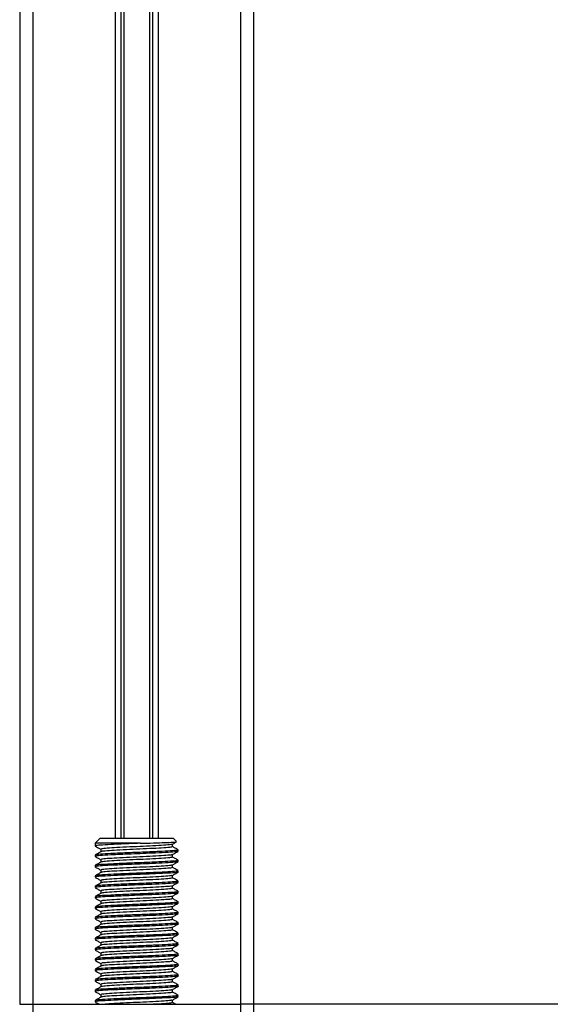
# Model space of a CAD drawing. Header units: millimetres. Extents: x 0 to 420, y 0 to 297.
# Tile 17 of 80: x 89 to 100, y 182 to 202. Entities that reach past the tile are written whole.
import ezdxf

# ---------------------------------------------------------------- set-up
doc = ezdxf.new("R2010")
doc.units = ezdxf.units.MM

msp = doc.modelspace()

# ---------------------------------------------------------------- linework, layer by layer
at = {"color": 7, "linetype": 'Continuous', "lineweight": 25}
for p, q in [((89.2118, 251.5066), (89.2118, 181.8293)), ((89.484, 251.5066), (89.484, 181.8293)), ((93.8388, 251.5066), (93.8388, 181.8293)), ((94.111, 251.5066), (94.111, 181.8293)), ((91.2096, 240.8481), (91.2096, 185.3132)), ((91.3276, 240.8481), (91.3276, 185.3132)), ((91.3901, 240.8481), (91.3901, 185.3132)), ((91.9327, 240.8481), (91.9327, 185.3132)), ((91.9952, 240.8481), (91.9952, 185.3132)), ((92.1132, 240.8481), (92.1132, 185.3132)), ((90.8993, 185.3132), (90.7905, 185.2043)), ((90.7905, 185.2043), (90.7905, 185.1468)), ((91.7369, 185.2043), (90.7905, 185.2043)), ((90.8993, 185.3132), (92.4235, 185.3132)), ((92.4145, 185.1331), (92.4145, 185.1862)), ((92.4942, 185.2425), (92.4235, 185.3132)), ((90.7905, 184.9562), (90.7905, 184.929)), ((90.9083, 185.0786), (90.9083, 185.0258)), ((92.4145, 184.9153), (92.4145, 184.9684)), ((92.5248, 185.0379), (92.5312, 185.036)), ((92.5324, 185.0379), (92.5324, 185.0652)), ((90.7905, 184.7385), (90.7905, 184.7113)), ((90.9083, 184.8609), (90.9083, 184.808)), ((92.4145, 184.6976), (92.4145, 184.7507)), ((92.5248, 184.8201), (92.5312, 184.8182)), ((92.5324, 184.8201), (92.5324, 184.8474)), ((90.7905, 184.5208), (90.7905, 184.4935)), ((90.9083, 184.6432), (90.9083, 184.5903)), ((92.4145, 184.4799), (92.4145, 184.5329)), ((92.5324, 184.6024), (92.5324, 184.6297)), ((90.7905, 184.303), (90.7905, 184.2758)), ((90.9083, 184.4254), (90.9083, 184.3725)), ((92.4145, 184.2621), (92.4145, 184.3152)), ((92.5248, 184.3846), (92.5312, 184.3827)), ((92.5324, 184.3846), (92.5324, 184.412)), ((90.7905, 184.0853), (90.7905, 184.0581)), ((90.9083, 184.2077), (90.9083, 184.1548)), ((92.4145, 184.0444), (92.4145, 184.0974)), ((92.5248, 184.1669), (92.5312, 184.165)), ((92.5324, 184.1669), (92.5324, 184.1942)), ((90.9083, 183.9899), (90.9083, 183.9371)), ((92.4145, 183.8266), (92.4145, 183.8797)), ((92.5248, 183.9491), (92.5312, 183.9472)), ((92.5324, 183.9491), (92.5324, 183.9765)), ((90.7905, 183.8675), (90.7905, 183.8403)), ((90.9083, 183.7722), (90.9083, 183.7193)), ((92.5248, 183.7314), (92.5312, 183.7295)), ((92.5324, 183.7314), (92.5324, 183.7587)), ((90.7905, 183.6498), (90.7905, 183.6226)), ((90.9083, 183.5545), (90.9083, 183.5016)), ((92.4145, 183.6089), (92.4145, 183.662)), ((92.5324, 183.5137), (92.5324, 183.541)), ((90.7905, 183.4321), (90.7905, 183.4048)), ((90.9083, 183.3367), (90.9083, 183.2838)), ((92.4145, 183.3911), (92.4145, 183.4442)), ((92.5324, 183.2959), (92.5324, 183.3232)), ((90.7905, 183.2143), (90.7905, 183.1871)), ((90.9083, 183.119), (90.9083, 183.0661)), ((92.4145, 183.1734), (92.4145, 183.2265)), ((92.5248, 183.0782), (92.5312, 183.0763)), ((92.5324, 183.0782), (92.5324, 183.1055)), ((90.7905, 182.9966), (90.7905, 182.9694)), ((90.9083, 182.9012), (90.9083, 182.8484)), ((92.4145, 182.9557), (92.4145, 183.0087)), ((92.5324, 182.8604), (92.5324, 182.8878)), ((90.7905, 182.7788), (90.7905, 182.7516)), ((90.9083, 182.6835), (90.9083, 182.6306)), ((92.4145, 182.7379), (92.4145, 182.791)), ((92.5324, 182.6427), (92.5324, 182.67)), ((90.7905, 182.5611), (90.7905, 182.5339)), ((90.9083, 182.4657), (90.9083, 182.4129)), ((92.4145, 182.5202), (92.4145, 182.5733)), ((92.5324, 182.425), (92.5324, 182.4523)), ((90.7905, 182.3434), (90.7905, 182.3161)), ((90.9083, 182.248), (90.9083, 182.1951)), ((92.4145, 182.3024), (92.4145, 182.3555)), ((92.5324, 182.2072), (92.5324, 182.2345)), ((90.7905, 182.1256), (90.7905, 182.0984)), ((90.9083, 182.0303), (90.9083, 181.9774)), ((92.4145, 182.0847), (92.4145, 182.1378)), ((92.5324, 181.9895), (92.5324, 182.0168)), ((89.2118, 181.8293), (89.484, 181.8293)), ((89.484, 181.8293), (93.8388, 181.8293)), ((89.484, 181.8293), (89.484, 181.6116)), ((90.7905, 181.9079), (90.7905, 181.8807)), ((92.4145, 181.867), (92.4145, 181.92)), ((92.5248, 181.9895), (92.5312, 181.9876)), ((94.111, 181.8293), (93.8388, 181.8293)), ((93.8388, 181.8293), (93.8388, 181.6116)), ((185.889, 181.8293), (94.111, 181.8293)), ((94.111, 181.8293), (94.111, 181.5898))]:
    msp.add_line(p, q, dxfattribs=at)
for points, knots in [([(90.7938, 185.1436), (90.8135, 185.1322), (90.8517, 185.1101), (90.8899, 185.088), (90.9083, 185.0773)], [0, 0, 0, 0, 0.5163558, 1, 1, 1, 1]), ([(91.7369, 185.2043), (91.6559, 185.2013), (91.4622, 185.194), (91.1738, 185.1809), (90.9356, 185.1681), (90.8008, 185.1571), (90.8046, 185.1496), (90.806, 185.1468)], [0, 0, 0, 0, 0.1684965, 0.4023825, 0.6300711, 0.8575321, 1, 1, 1, 1]), ([(92.3975, 185.1841), (92.3972, 185.1823), (92.396, 185.176), (92.2823, 185.1668), (92.0758, 185.1527), (91.8023, 185.1392), (91.5109, 185.1272), (91.2399, 185.1128), (91.0337, 185.1001), (90.9171, 185.089), (90.9204, 185.0815), (90.9217, 185.0787)], [0, 0, 0, 0, 0.04929084, 0.1712997, 0.29812922, 0.42384695, 0.54632913, 0.67375466, 0.7978, 0.92172117, 1, 1, 1, 1]), ([(92.4017, 185.1332), (92.4022, 185.1301), (92.4035, 185.1226), (92.2838, 185.1123), (92.0753, 185.0982), (91.8023, 185.0847), (91.511, 185.0727), (91.2395, 185.0584), (91.0351, 185.0456), (90.9234, 185.0356), (90.9242, 185.0291), (90.9244, 185.0273)], [0, 0, 0, 0, 0.0812126, 0.2026951, 0.3289775, 0.4541529, 0.5761068, 0.7029826, 0.8264929, 0.9498795, 1, 1, 1, 1]), ([(91.7369, 185.2043), (91.8319, 185.2067), (92.0218, 185.2113), (92.2625, 185.2193), (92.4282, 185.2267), (92.5067, 185.2322), (92.4925, 185.2359), (92.4886, 185.2369)], [0, 0, 0, 0, 0.22848125, 0.45696251, 0.68544372, 0.91407716, 1, 1, 1, 1]), ([(92.4108, 185.184), (92.4305, 185.1954), (92.4585, 185.2116), (92.4865, 185.2279), (92.4949, 185.2327)], [0, 0, 0, 0, 0.70317228, 1, 1, 1, 1]), ([(92.5302, 185.0676), (92.5105, 185.0791), (92.472, 185.1014), (92.4334, 185.1237), (92.4145, 185.1346)], [0, 0, 0, 0, 0.5112595, 1, 1, 1, 1]), ([(90.9109, 185.0273), (90.8912, 185.0158), (90.8518, 184.993), (90.8123, 184.9702), (90.7926, 184.9588)], [0, 0, 0, 0, 0.4998987, 1, 1, 1, 1]), ([(90.7938, 184.9258), (90.8135, 184.9144), (90.8517, 184.8923), (90.8899, 184.8702), (90.9083, 184.8595)], [0, 0, 0, 0, 0.51635581, 1, 1, 1, 1]), ([(92.5176, 185.0652), (92.5182, 185.0621), (92.5198, 185.0546), (92.3813, 185.0443), (92.1401, 185.0302), (91.8244, 185.0167), (91.4873, 185.0047), (91.1739, 184.9903), (90.9355, 184.9776), (90.8008, 184.9666), (90.8046, 184.9591), (90.806, 184.9562)], [0, 0, 0, 0, 0.0795242, 0.1977381, 0.3206174, 0.4424209, 0.5610929, 0.684549, 0.8047339, 0.9247987, 1, 1, 1, 1]), ([(92.5238, 185.0347), (92.5072, 185.0308), (92.4724, 185.0226), (92.2739, 185.0104), (92.0132, 184.9971), (91.7405, 184.9867), (91.4619, 184.9762), (91.1739, 184.9631), (90.9356, 184.9504), (90.8008, 184.9393), (90.8046, 184.9319), (90.806, 184.929)], [0, 0, 0, 0, 0.1121001, 0.2355413, 0.3625587, 0.4570412, 0.5485278, 0.6755183, 0.7991439, 0.9226458, 1, 1, 1, 1]), ([(92.3975, 184.9664), (92.3972, 184.9645), (92.396, 184.9582), (92.2823, 184.949), (92.0758, 184.9349), (91.8023, 184.9214), (91.5109, 184.9094), (91.2399, 184.8951), (91.0337, 184.8824), (90.9171, 184.8713), (90.9204, 184.8638), (90.9217, 184.8609)], [0, 0, 0, 0, 0.0492908, 0.1712997, 0.2981292, 0.4238469, 0.5463291, 0.6737547, 0.7978, 0.9217212, 1, 1, 1, 1]), ([(92.4017, 184.9154), (92.4022, 184.9124), (92.4035, 184.9049), (92.2838, 184.8946), (92.0753, 184.8805), (91.8023, 184.867), (91.511, 184.855), (91.2395, 184.8406), (91.0351, 184.8279), (90.9234, 184.8178), (90.9242, 184.8114), (90.9244, 184.8095)], [0, 0, 0, 0, 0.0812126, 0.2026951, 0.3289775, 0.4541529, 0.5761068, 0.7029826, 0.8264929, 0.9498795, 1, 1, 1, 1]), ([(92.4108, 184.9663), (92.4305, 184.9777), (92.4699, 185.0005), (92.5093, 185.0233), (92.529, 185.0347)], [0, 0, 0, 0, 0.4999098, 1, 1, 1, 1]), ([(92.5302, 184.8499), (92.5105, 184.8613), (92.472, 184.8836), (92.4334, 184.906), (92.4145, 184.9169)], [0, 0, 0, 0, 0.5112595, 1, 1, 1, 1]), ([(90.9109, 184.8095), (90.8912, 184.7981), (90.8518, 184.7753), (90.8123, 184.7524), (90.7926, 184.741)], [0, 0, 0, 0, 0.4998987, 1, 1, 1, 1]), ([(90.7938, 184.7081), (90.8135, 184.6967), (90.8517, 184.6746), (90.8899, 184.6525), (90.9083, 184.6418)], [0, 0, 0, 0, 0.5163558, 1, 1, 1, 1]), ([(92.5176, 184.8474), (92.5182, 184.8444), (92.5198, 184.8368), (92.3813, 184.8265), (92.1401, 184.8125), (91.8244, 184.799), (91.4873, 184.7869), (91.1739, 184.7726), (90.9355, 184.7599), (90.8008, 184.7488), (90.8046, 184.7414), (90.806, 184.7385)], [0, 0, 0, 0, 0.0795242, 0.1977381, 0.3206174, 0.4424209, 0.5610929, 0.684549, 0.8047339, 0.9247987, 1, 1, 1, 1]), ([(92.5238, 184.817), (92.5072, 184.8131), (92.4724, 184.8048), (92.2739, 184.7927), (92.0132, 184.7794), (91.7405, 184.7689), (91.4619, 184.7585), (91.1739, 184.7454), (90.9356, 184.7327), (90.8008, 184.7216), (90.8046, 184.7142), (90.806, 184.7113)], [0, 0, 0, 0, 0.1121001, 0.2355413, 0.3625587, 0.4570412, 0.5485278, 0.6755183, 0.7991439, 0.9226458, 1, 1, 1, 1]), ([(92.3975, 184.7486), (92.3972, 184.7468), (92.396, 184.7405), (92.2823, 184.7313), (92.0758, 184.7172), (91.8023, 184.7037), (91.5109, 184.6917), (91.2399, 184.6773), (91.0337, 184.6646), (90.9171, 184.6535), (90.9204, 184.6461), (90.9217, 184.6432)], [0, 0, 0, 0, 0.0492908, 0.1712997, 0.2981292, 0.4238469, 0.5463291, 0.6737547, 0.7978, 0.9217212, 1, 1, 1, 1]), ([(92.4017, 184.6977), (92.4022, 184.6947), (92.4035, 184.6871), (92.2838, 184.6768), (92.0753, 184.6628), (91.8023, 184.6493), (91.511, 184.6372), (91.2395, 184.6229), (91.0351, 184.6102), (90.9234, 184.6001), (90.9242, 184.5937), (90.9244, 184.5918)], [0, 0, 0, 0, 0.0812126, 0.2026951, 0.3289775, 0.4541529, 0.5761068, 0.7029826, 0.8264929, 0.9498795, 1, 1, 1, 1]), ([(92.4108, 184.7485), (92.4305, 184.7599), (92.4699, 184.7828), (92.5093, 184.8056), (92.529, 184.817)], [0, 0, 0, 0, 0.4999098, 1, 1, 1, 1]), ([(92.5302, 184.6322), (92.5105, 184.6436), (92.472, 184.6659), (92.4334, 184.6882), (92.4145, 184.6992)], [0, 0, 0, 0, 0.5112595, 1, 1, 1, 1]), ([(90.9109, 184.5918), (90.8912, 184.5804), (90.8518, 184.5575), (90.8123, 184.5347), (90.7926, 184.5233)], [0, 0, 0, 0, 0.4998987, 1, 1, 1, 1]), ([(90.7938, 184.4904), (90.8135, 184.479), (90.8517, 184.4569), (90.8899, 184.4347), (90.9083, 184.4241)], [0, 0, 0, 0, 0.5163558, 1, 1, 1, 1]), ([(92.5176, 184.6297), (92.5182, 184.6267), (92.5198, 184.6191), (92.3813, 184.6088), (92.1401, 184.5947), (91.8244, 184.5812), (91.4873, 184.5692), (91.1739, 184.5548), (90.9355, 184.5421), (90.8008, 184.5311), (90.8046, 184.5236), (90.806, 184.5208)], [0, 0, 0, 0, 0.0795242, 0.1977381, 0.3206174, 0.4424209, 0.5610929, 0.684549, 0.8047339, 0.9247987, 1, 1, 1, 1]), ([(92.5248, 184.6024), (92.5272, 184.6017), (92.5473, 184.5966), (92.4642, 184.5876), (92.278, 184.5749), (92.0124, 184.5617), (91.7406, 184.5512), (91.4618, 184.5408), (91.1739, 184.5276), (90.9356, 184.5149), (90.8008, 184.5039), (90.8046, 184.4964), (90.806, 184.4935)], [0, 0, 0, 0, 0.0167834, 0.13700153, 0.25698079, 0.38043598, 0.47226866, 0.56118953, 0.6846185, 0.80477694, 0.92481522, 1, 1, 1, 1]), ([(92.3975, 184.5309), (92.3972, 184.5291), (92.396, 184.5228), (92.2823, 184.5135), (92.0758, 184.4994), (91.8023, 184.486), (91.5109, 184.4739), (91.2399, 184.4596), (91.0337, 184.4469), (90.9171, 184.4358), (90.9204, 184.4283), (90.9217, 184.4254)], [0, 0, 0, 0, 0.0492908, 0.1712997, 0.2981292, 0.4238469, 0.5463291, 0.6737547, 0.7978, 0.9217212, 1, 1, 1, 1]), ([(92.4108, 184.5308), (92.4305, 184.5422), (92.4699, 184.565), (92.5093, 184.5878), (92.529, 184.5992)], [0, 0, 0, 0, 0.4999098, 1, 1, 1, 1]), ([(90.9109, 184.374), (90.8912, 184.3626), (90.8518, 184.3398), (90.8123, 184.317), (90.7926, 184.3055)], [0, 0, 0, 0, 0.4998987, 1, 1, 1, 1]), ([(92.5176, 184.412), (92.5182, 184.4089), (92.5198, 184.4014), (92.3813, 184.391), (92.1401, 184.377), (91.8244, 184.3635), (91.4873, 184.3515), (91.1739, 184.3371), (90.9355, 184.3244), (90.8008, 184.3133), (90.8046, 184.3059), (90.806, 184.303)], [0, 0, 0, 0, 0.0795242, 0.1977381, 0.3206174, 0.4424209, 0.5610929, 0.684549, 0.8047339, 0.9247987, 1, 1, 1, 1]), ([(92.5238, 184.3815), (92.5072, 184.3776), (92.4724, 184.3694), (92.2739, 184.3572), (92.0132, 184.3439), (91.7405, 184.3335), (91.4619, 184.323), (91.1739, 184.3099), (90.9356, 184.2972), (90.8008, 184.2861), (90.8046, 184.2787), (90.806, 184.2758)], [0, 0, 0, 0, 0.1121001, 0.2355413, 0.3625587, 0.4570412, 0.5485278, 0.6755183, 0.7991439, 0.9226458, 1, 1, 1, 1]), ([(92.3975, 184.3131), (92.3972, 184.3113), (92.396, 184.305), (92.2823, 184.2958), (92.0758, 184.2817), (91.8023, 184.2682), (91.5109, 184.2562), (91.2399, 184.2418), (91.0337, 184.2291), (90.9171, 184.2181), (90.9204, 184.2106), (90.9217, 184.2077)], [0, 0, 0, 0, 0.0492908, 0.1712997, 0.2981292, 0.4238469, 0.5463291, 0.6737547, 0.7978, 0.9217212, 1, 1, 1, 1]), ([(92.4017, 184.4799), (92.4022, 184.4769), (92.4035, 184.4694), (92.2838, 184.4591), (92.0753, 184.445), (91.8023, 184.4315), (91.511, 184.4195), (91.2395, 184.4051), (91.0351, 184.3924), (90.9234, 184.3823), (90.9242, 184.3759), (90.9244, 184.3741)], [0, 0, 0, 0, 0.0812126, 0.2026951, 0.3289775, 0.4541529, 0.5761068, 0.7029826, 0.8264929, 0.9498795, 1, 1, 1, 1]), ([(92.4108, 184.313), (92.4305, 184.3244), (92.4699, 184.3473), (92.5093, 184.3701), (92.529, 184.3815)], [0, 0, 0, 0, 0.4999098, 1, 1, 1, 1]), ([(92.5302, 184.4144), (92.5105, 184.4258), (92.472, 184.4482), (92.4334, 184.4705), (92.4145, 184.4814)], [0, 0, 0, 0, 0.5112595, 1, 1, 1, 1]), ([(90.9109, 184.1563), (90.8912, 184.1449), (90.8518, 184.122), (90.8123, 184.0992), (90.7926, 184.0878)], [0, 0, 0, 0, 0.4998987, 1, 1, 1, 1]), ([(90.7938, 184.2726), (90.8135, 184.2612), (90.8517, 184.2391), (90.8899, 184.217), (90.9083, 184.2063)], [0, 0, 0, 0, 0.5163558, 1, 1, 1, 1]), ([(92.5176, 184.1942), (92.5182, 184.1912), (92.5198, 184.1836), (92.3813, 184.1733), (92.1401, 184.1592), (91.8244, 184.1457), (91.4873, 184.1337), (91.1739, 184.1193), (90.9355, 184.1066), (90.8008, 184.0956), (90.8046, 184.0882), (90.806, 184.0853)], [0, 0, 0, 0, 0.07952416, 0.19773806, 0.32061745, 0.44242089, 0.56109289, 0.68454905, 0.80473395, 0.92479867, 1, 1, 1, 1]), ([(92.5238, 184.1638), (92.5072, 184.1599), (92.4724, 184.1516), (92.2739, 184.1395), (92.0132, 184.1262), (91.7405, 184.1157), (91.4619, 184.1053), (91.1739, 184.0921), (90.9356, 184.0794), (90.8008, 184.0684), (90.8046, 184.0609), (90.806, 184.0581)], [0, 0, 0, 0, 0.1121001, 0.2355413, 0.3625587, 0.4570412, 0.5485278, 0.6755183, 0.7991439, 0.9226458, 1, 1, 1, 1]), ([(92.3975, 184.0954), (92.3972, 184.0936), (92.396, 184.0873), (92.2823, 184.0781), (92.0758, 184.064), (91.8023, 184.0505), (91.5109, 184.0385), (91.2399, 184.0241), (91.0337, 184.0114), (90.9171, 184.0003), (90.9204, 183.9928), (90.9217, 183.9899)], [0, 0, 0, 0, 0.0492908, 0.1712997, 0.2981292, 0.4238469, 0.5463291, 0.6737547, 0.7978, 0.9217212, 1, 1, 1, 1]), ([(92.4017, 184.2622), (92.4022, 184.2592), (92.4035, 184.2517), (92.2838, 184.2413), (92.0753, 184.2273), (91.8023, 184.2138), (91.511, 184.2018), (91.2395, 184.1874), (91.0351, 184.1747), (90.9234, 184.1646), (90.9242, 184.1582), (90.9244, 184.1563)], [0, 0, 0, 0, 0.0812126, 0.2026951, 0.3289775, 0.4541529, 0.5761068, 0.7029826, 0.8264929, 0.9498795, 1, 1, 1, 1]), ([(92.4108, 184.0953), (92.4305, 184.1067), (92.4699, 184.1295), (92.5093, 184.1523), (92.529, 184.1638)], [0, 0, 0, 0, 0.4999098, 1, 1, 1, 1]), ([(92.5302, 184.1967), (92.5105, 184.2081), (92.472, 184.2304), (92.4334, 184.2528), (92.4145, 184.2637)], [0, 0, 0, 0, 0.5112595, 1, 1, 1, 1]), ([(90.9109, 183.9386), (90.8912, 183.9271), (90.8518, 183.9043), (90.8123, 183.8815), (90.7926, 183.8701)], [0, 0, 0, 0, 0.4998987, 1, 1, 1, 1]), ([(90.7938, 184.0549), (90.8135, 184.0435), (90.8517, 184.0214), (90.8899, 183.9993), (90.9083, 183.9886)], [0, 0, 0, 0, 0.51635581, 1, 1, 1, 1]), ([(92.5176, 183.9765), (92.5182, 183.9734), (92.5198, 183.9659), (92.3813, 183.9556), (92.1401, 183.9415), (91.8244, 183.928), (91.4873, 183.916), (91.1739, 183.9016), (90.9355, 183.8889), (90.8008, 183.8779), (90.8046, 183.8704), (90.806, 183.8675)], [0, 0, 0, 0, 0.0795242, 0.1977381, 0.3206174, 0.4424209, 0.5610929, 0.684549, 0.8047339, 0.9247987, 1, 1, 1, 1]), ([(92.5238, 183.946), (92.5072, 183.9421), (92.4724, 183.9339), (92.2739, 183.9217), (92.0132, 183.9084), (91.7405, 183.898), (91.4619, 183.8875), (91.1739, 183.8744), (90.9356, 183.8617), (90.8008, 183.8506), (90.8046, 183.8432), (90.806, 183.8403)], [0, 0, 0, 0, 0.1121001, 0.2355413, 0.3625587, 0.4570412, 0.5485278, 0.6755183, 0.7991439, 0.9226458, 1, 1, 1, 1]), ([(92.3975, 183.8776), (92.3972, 183.8758), (92.396, 183.8695), (92.2823, 183.8603), (92.0758, 183.8462), (91.8023, 183.8327), (91.5109, 183.8207), (91.2399, 183.8063), (91.0337, 183.7936), (90.9171, 183.7826), (90.9204, 183.7751), (90.9217, 183.7722)], [0, 0, 0, 0, 0.0492908, 0.1712997, 0.2981292, 0.4238469, 0.5463291, 0.6737547, 0.7978, 0.9217212, 1, 1, 1, 1]), ([(92.4017, 184.0445), (92.4022, 184.0414), (92.4035, 184.0339), (92.2838, 184.0236), (92.0753, 184.0095), (91.8023, 183.996), (91.511, 183.984), (91.2395, 183.9697), (91.0351, 183.9569), (90.9234, 183.9469), (90.9242, 183.9404), (90.9244, 183.9386)], [0, 0, 0, 0, 0.0812126, 0.2026951, 0.3289775, 0.4541529, 0.5761068, 0.7029826, 0.8264929, 0.9498795, 1, 1, 1, 1]), ([(92.4108, 183.8775), (92.4305, 183.889), (92.4699, 183.9118), (92.5093, 183.9346), (92.529, 183.946)], [0, 0, 0, 0, 0.4999098, 1, 1, 1, 1]), ([(92.5302, 183.9789), (92.5105, 183.9903), (92.472, 184.0127), (92.4334, 184.035), (92.4145, 184.0459)], [0, 0, 0, 0, 0.51125952, 1, 1, 1, 1]), ([(90.9109, 183.7208), (90.8912, 183.7094), (90.8518, 183.6866), (90.8123, 183.6637), (90.7926, 183.6523)], [0, 0, 0, 0, 0.4998987, 1, 1, 1, 1]), ([(90.7938, 183.8371), (90.8135, 183.8257), (90.8517, 183.8036), (90.8899, 183.7815), (90.9083, 183.7708)], [0, 0, 0, 0, 0.5163558, 1, 1, 1, 1]), ([(92.5176, 183.7587), (92.5182, 183.7557), (92.5198, 183.7481), (92.3813, 183.7378), (92.1401, 183.7237), (91.8244, 183.7102), (91.4873, 183.6982), (91.1739, 183.6839), (90.9355, 183.6712), (90.8008, 183.6601), (90.8046, 183.6527), (90.806, 183.6498)], [0, 0, 0, 0, 0.0795242, 0.1977381, 0.3206174, 0.4424209, 0.5610929, 0.684549, 0.8047339, 0.9247987, 1, 1, 1, 1]), ([(92.5238, 183.7283), (92.5072, 183.7244), (92.4724, 183.7161), (92.2739, 183.704), (92.0132, 183.6907), (91.7405, 183.6802), (91.4619, 183.6698), (91.1739, 183.6567), (90.9356, 183.6439), (90.8008, 183.6329), (90.8046, 183.6255), (90.806, 183.6226)], [0, 0, 0, 0, 0.1121001, 0.2355413, 0.3625587, 0.4570412, 0.5485278, 0.6755183, 0.7991439, 0.9226458, 1, 1, 1, 1]), ([(92.4017, 183.8267), (92.4022, 183.8237), (92.4035, 183.8162), (92.2838, 183.8059), (92.0753, 183.7918), (91.8023, 183.7783), (91.511, 183.7663), (91.2395, 183.7519), (91.0351, 183.7392), (90.9234, 183.7291), (90.9242, 183.7227), (90.9244, 183.7208)], [0, 0, 0, 0, 0.0812126, 0.2026951, 0.3289775, 0.4541529, 0.5761068, 0.7029826, 0.8264929, 0.9498795, 1, 1, 1, 1]), ([(92.4108, 183.6598), (92.4305, 183.6712), (92.4699, 183.694), (92.5093, 183.7169), (92.529, 183.7283)], [0, 0, 0, 0, 0.4999098, 1, 1, 1, 1]), ([(92.5302, 183.7612), (92.5105, 183.7726), (92.472, 183.7949), (92.4334, 183.8173), (92.4145, 183.8282)], [0, 0, 0, 0, 0.5112595, 1, 1, 1, 1]), ([(90.9109, 183.5031), (90.8912, 183.4917), (90.8518, 183.4688), (90.8123, 183.446), (90.7926, 183.4346)], [0, 0, 0, 0, 0.4998987, 1, 1, 1, 1]), ([(90.7938, 183.6194), (90.8135, 183.608), (90.8517, 183.5859), (90.8899, 183.5638), (90.9083, 183.5531)], [0, 0, 0, 0, 0.5163558, 1, 1, 1, 1]), ([(92.5176, 183.541), (92.5182, 183.538), (92.5198, 183.5304), (92.3813, 183.5201), (92.1401, 183.506), (91.8244, 183.4925), (91.4873, 183.4805), (91.1739, 183.4661), (90.9355, 183.4534), (90.8008, 183.4424), (90.8046, 183.4349), (90.806, 183.4321)], [0, 0, 0, 0, 0.0795242, 0.1977381, 0.3206174, 0.4424209, 0.5610929, 0.684549, 0.8047339, 0.9247987, 1, 1, 1, 1]), ([(92.5248, 183.5137), (92.5272, 183.513), (92.5473, 183.5078), (92.4642, 183.4989), (92.278, 183.4862), (92.0124, 183.4729), (91.7406, 183.4625), (91.4618, 183.4521), (91.1739, 183.4389), (90.9356, 183.4262), (90.8008, 183.4152), (90.8046, 183.4077), (90.806, 183.4048)], [0, 0, 0, 0, 0.0167834, 0.1370015, 0.2569808, 0.380436, 0.4722687, 0.5611895, 0.6846185, 0.8047769, 0.9248152, 1, 1, 1, 1]), ([(92.3975, 183.6599), (92.3972, 183.6581), (92.396, 183.6518), (92.2823, 183.6426), (92.0758, 183.6285), (91.8023, 183.615), (91.5109, 183.603), (91.2399, 183.5886), (91.0337, 183.5759), (90.9171, 183.5648), (90.9204, 183.5574), (90.9217, 183.5545)], [0, 0, 0, 0, 0.0492908, 0.1712997, 0.2981292, 0.4238469, 0.5463291, 0.6737547, 0.7978, 0.9217212, 1, 1, 1, 1]), ([(92.4017, 183.609), (92.4022, 183.606), (92.4035, 183.5984), (92.2838, 183.5881), (92.0753, 183.574), (91.8023, 183.5606), (91.511, 183.5485), (91.2395, 183.5342), (91.0351, 183.5215), (90.9234, 183.5114), (90.9242, 183.505), (90.9244, 183.5031)], [0, 0, 0, 0, 0.0812126, 0.2026951, 0.3289775, 0.4541529, 0.5761068, 0.7029826, 0.8264929, 0.9498795, 1, 1, 1, 1]), ([(92.4108, 183.4421), (92.4305, 183.4535), (92.4699, 183.4763), (92.5093, 183.4991), (92.529, 183.5105)], [0, 0, 0, 0, 0.4999098, 1, 1, 1, 1]), ([(92.5302, 183.5434), (92.5105, 183.5549), (92.472, 183.5772), (92.4334, 183.5995), (92.4145, 183.6105)], [0, 0, 0, 0, 0.5112595, 1, 1, 1, 1]), ([(90.9109, 183.2853), (90.8912, 183.2739), (90.8518, 183.2511), (90.8123, 183.2282), (90.7926, 183.2168)], [0, 0, 0, 0, 0.4998987, 1, 1, 1, 1]), ([(90.7938, 183.4017), (90.8135, 183.3902), (90.8517, 183.3682), (90.8899, 183.346), (90.9083, 183.3353)], [0, 0, 0, 0, 0.5163558, 1, 1, 1, 1]), ([(92.5176, 183.3232), (92.5182, 183.3202), (92.5198, 183.3127), (92.3813, 183.3023), (92.1401, 183.2883), (91.8244, 183.2748), (91.4873, 183.2628), (91.1739, 183.2484), (90.9355, 183.2357), (90.8008, 183.2246), (90.8046, 183.2172), (90.806, 183.2143)], [0, 0, 0, 0, 0.0795242, 0.1977381, 0.3206174, 0.4424209, 0.5610929, 0.684549, 0.8047339, 0.9247987, 1, 1, 1, 1]), ([(92.5248, 183.2959), (92.5272, 183.2953), (92.5473, 183.2901), (92.4642, 183.2811), (92.278, 183.2685), (92.0124, 183.2552), (91.7406, 183.2447), (91.4618, 183.2343), (91.1739, 183.2212), (90.9356, 183.2085), (90.8008, 183.1974), (90.8046, 183.19), (90.806, 183.1871)], [0, 0, 0, 0, 0.0167834, 0.1370015, 0.2569808, 0.380436, 0.4722687, 0.5611895, 0.6846185, 0.8047769, 0.9248152, 1, 1, 1, 1]), ([(92.3975, 183.4422), (92.3972, 183.4403), (92.396, 183.434), (92.2823, 183.4248), (92.0758, 183.4107), (91.8023, 183.3972), (91.5109, 183.3852), (91.2399, 183.3709), (91.0337, 183.3582), (90.9171, 183.3471), (90.9204, 183.3396), (90.9217, 183.3367)], [0, 0, 0, 0, 0.0492908, 0.1712997, 0.2981292, 0.4238469, 0.5463291, 0.6737547, 0.7978, 0.9217212, 1, 1, 1, 1]), ([(92.4017, 183.3912), (92.4022, 183.3882), (92.4035, 183.3807), (92.2838, 183.3704), (92.0753, 183.3563), (91.8023, 183.3428), (91.511, 183.3308), (91.2395, 183.3164), (91.0351, 183.3037), (90.9234, 183.2936), (90.9242, 183.2872), (90.9244, 183.2854)], [0, 0, 0, 0, 0.0812126, 0.2026951, 0.3289775, 0.4541529, 0.5761068, 0.7029826, 0.8264929, 0.9498795, 1, 1, 1, 1]), ([(92.4108, 183.2243), (92.4305, 183.2357), (92.4699, 183.2586), (92.5093, 183.2814), (92.529, 183.2928)], [0, 0, 0, 0, 0.4999098, 1, 1, 1, 1]), ([(92.5302, 183.3257), (92.5105, 183.3371), (92.472, 183.3594), (92.4334, 183.3818), (92.4145, 183.3927)], [0, 0, 0, 0, 0.5112595, 1, 1, 1, 1]), ([(90.9109, 183.0676), (90.8912, 183.0562), (90.8518, 183.0333), (90.8123, 183.0105), (90.7926, 182.9991)], [0, 0, 0, 0, 0.49989867, 1, 1, 1, 1]), ([(90.7938, 183.1839), (90.8135, 183.1725), (90.8517, 183.1504), (90.8899, 183.1283), (90.9083, 183.1176)], [0, 0, 0, 0, 0.5163558, 1, 1, 1, 1]), ([(92.5176, 183.1055), (92.5182, 183.1025), (92.5198, 183.0949), (92.3813, 183.0846), (92.1401, 183.0705), (91.8244, 183.057), (91.4873, 183.045), (91.1739, 183.0306), (90.9355, 183.0179), (90.8008, 183.0069), (90.8046, 182.9994), (90.806, 182.9966)], [0, 0, 0, 0, 0.0795242, 0.1977381, 0.3206174, 0.4424209, 0.5610929, 0.684549, 0.8047339, 0.9247987, 1, 1, 1, 1]), ([(92.5238, 183.0751), (92.5072, 183.0712), (92.4724, 183.0629), (92.2739, 183.0507), (92.0132, 183.0375), (91.7405, 183.027), (91.4619, 183.0166), (91.1739, 183.0034), (90.9356, 182.9907), (90.8008, 182.9797), (90.8046, 182.9722), (90.806, 182.9694)], [0, 0, 0, 0, 0.1121001, 0.2355413, 0.3625587, 0.4570412, 0.5485278, 0.6755183, 0.7991439, 0.9226458, 1, 1, 1, 1]), ([(92.3975, 183.2244), (92.3972, 183.2226), (92.396, 183.2163), (92.2823, 183.2071), (92.0758, 183.193), (91.8023, 183.1795), (91.5109, 183.1675), (91.2399, 183.1531), (91.0337, 183.1404), (90.9171, 183.1293), (90.9204, 183.1219), (90.9217, 183.119)], [0, 0, 0, 0, 0.0492908, 0.1712997, 0.2981292, 0.4238469, 0.5463291, 0.6737547, 0.7978, 0.9217212, 1, 1, 1, 1]), ([(92.4017, 183.1735), (92.4022, 183.1705), (92.4035, 183.1629), (92.2838, 183.1526), (92.0753, 183.1386), (91.8023, 183.1251), (91.511, 183.1131), (91.2395, 183.0987), (91.0351, 183.086), (90.9234, 183.0759), (90.9242, 183.0695), (90.9244, 183.0676)], [0, 0, 0, 0, 0.0812126, 0.2026951, 0.3289775, 0.4541529, 0.5761068, 0.7029826, 0.8264929, 0.9498795, 1, 1, 1, 1]), ([(92.4108, 183.0066), (92.4305, 183.018), (92.4699, 183.0408), (92.5093, 183.0636), (92.529, 183.075)], [0, 0, 0, 0, 0.4999098, 1, 1, 1, 1]), ([(92.5302, 183.108), (92.5105, 183.1194), (92.472, 183.1417), (92.4334, 183.164), (92.4145, 183.175)], [0, 0, 0, 0, 0.5112595, 1, 1, 1, 1]), ([(90.9109, 182.8499), (90.8912, 182.8384), (90.8518, 182.8156), (90.8123, 182.7928), (90.7926, 182.7814)], [0, 0, 0, 0, 0.49989867, 1, 1, 1, 1]), ([(90.7938, 182.9662), (90.8135, 182.9548), (90.8517, 182.9327), (90.8899, 182.9106), (90.9083, 182.8999)], [0, 0, 0, 0, 0.5163558, 1, 1, 1, 1]), ([(92.5176, 182.8878), (92.5182, 182.8847), (92.5198, 182.8772), (92.3813, 182.8668), (92.1401, 182.8528), (91.8244, 182.8393), (91.4873, 182.8273), (91.1739, 182.8129), (90.9355, 182.8002), (90.8008, 182.7892), (90.8046, 182.7817), (90.806, 182.7788)], [0, 0, 0, 0, 0.0795242, 0.1977381, 0.3206174, 0.4424209, 0.5610929, 0.684549, 0.8047339, 0.9247987, 1, 1, 1, 1]), ([(92.5248, 182.8604), (92.5272, 182.8598), (92.5473, 182.8546), (92.4642, 182.8456), (92.278, 182.833), (92.0124, 182.8197), (91.7406, 182.8093), (91.4618, 182.7988), (91.1739, 182.7857), (90.9356, 182.773), (90.8008, 182.7619), (90.8046, 182.7545), (90.806, 182.7516)], [0, 0, 0, 0, 0.0167834, 0.1370015, 0.2569808, 0.380436, 0.4722687, 0.5611895, 0.6846185, 0.8047769, 0.9248152, 1, 1, 1, 1]), ([(92.3975, 183.0067), (92.3972, 183.0049), (92.396, 182.9986), (92.2823, 182.9893), (92.0758, 182.9753), (91.8023, 182.9618), (91.5109, 182.9497), (91.2399, 182.9354), (91.0337, 182.9227), (90.9171, 182.9116), (90.9204, 182.9041), (90.9217, 182.9012)], [0, 0, 0, 0, 0.0492908, 0.1712997, 0.2981292, 0.4238469, 0.5463291, 0.6737547, 0.7978, 0.9217212, 1, 1, 1, 1]), ([(92.4017, 182.9558), (92.4022, 182.9527), (92.4035, 182.9452), (92.2838, 182.9349), (92.0753, 182.9208), (91.8023, 182.9073), (91.511, 182.8953), (91.2395, 182.8809), (91.0351, 182.8682), (90.9234, 182.8582), (90.9242, 182.8517), (90.9244, 182.8499)], [0, 0, 0, 0, 0.0812126, 0.2026951, 0.3289775, 0.4541529, 0.5761068, 0.7029826, 0.8264929, 0.9498795, 1, 1, 1, 1]), ([(92.4108, 182.7888), (92.4305, 182.8003), (92.4699, 182.8231), (92.5093, 182.8459), (92.529, 182.8573)], [0, 0, 0, 0, 0.4999098, 1, 1, 1, 1]), ([(92.5302, 182.8902), (92.5105, 182.9016), (92.472, 182.924), (92.4334, 182.9463), (92.4145, 182.9572)], [0, 0, 0, 0, 0.5112595, 1, 1, 1, 1]), ([(90.7938, 182.7484), (90.8135, 182.737), (90.8517, 182.7149), (90.8899, 182.6928), (90.9083, 182.6821)], [0, 0, 0, 0, 0.5163558, 1, 1, 1, 1]), ([(92.5176, 182.67), (92.5182, 182.667), (92.5198, 182.6594), (92.3813, 182.6491), (92.1401, 182.635), (91.8244, 182.6215), (91.4873, 182.6095), (91.1739, 182.5952), (90.9355, 182.5825), (90.8008, 182.5714), (90.8046, 182.564), (90.806, 182.5611)], [0, 0, 0, 0, 0.0795242, 0.1977381, 0.3206174, 0.4424209, 0.5610929, 0.684549, 0.8047339, 0.9247987, 1, 1, 1, 1]), ([(92.5248, 182.6427), (92.5272, 182.6421), (92.5473, 182.6369), (92.4642, 182.6279), (92.278, 182.6152), (92.0124, 182.602), (91.7406, 182.5915), (91.4618, 182.5811), (91.1739, 182.568), (90.9356, 182.5552), (90.8008, 182.5442), (90.8046, 182.5367), (90.806, 182.5339)], [0, 0, 0, 0, 0.0167834, 0.1370015, 0.2569808, 0.380436, 0.4722687, 0.5611895, 0.6846185, 0.8047769, 0.9248152, 1, 1, 1, 1]), ([(92.3975, 182.7889), (92.3972, 182.7871), (92.396, 182.7808), (92.2823, 182.7716), (92.0758, 182.7575), (91.8023, 182.744), (91.5109, 182.732), (91.2399, 182.7176), (91.0337, 182.7049), (90.9171, 182.6939), (90.9204, 182.6864), (90.9217, 182.6835)], [0, 0, 0, 0, 0.0492908, 0.1712997, 0.2981292, 0.4238469, 0.5463291, 0.6737547, 0.7978, 0.9217212, 1, 1, 1, 1]), ([(92.4017, 182.738), (92.4022, 182.735), (92.4035, 182.7275), (92.2838, 182.7171), (92.0753, 182.7031), (91.8023, 182.6896), (91.511, 182.6776), (91.2395, 182.6632), (91.0351, 182.6505), (90.9234, 182.6404), (90.9242, 182.634), (90.9244, 182.6321)], [0, 0, 0, 0, 0.0812126, 0.2026951, 0.3289775, 0.4541529, 0.5761068, 0.7029826, 0.8264929, 0.9498795, 1, 1, 1, 1]), ([(92.4108, 182.5711), (92.4305, 182.5825), (92.4699, 182.6053), (92.5093, 182.6282), (92.529, 182.6396)], [0, 0, 0, 0, 0.4999098, 1, 1, 1, 1]), ([(92.5302, 182.6725), (92.5105, 182.6839), (92.472, 182.7062), (92.4334, 182.7286), (92.4145, 182.7395)], [0, 0, 0, 0, 0.5112595, 1, 1, 1, 1]), ([(90.9109, 182.6321), (90.8912, 182.6207), (90.8518, 182.5979), (90.8123, 182.575), (90.7926, 182.5636)], [0, 0, 0, 0, 0.4998987, 1, 1, 1, 1]), ([(90.7938, 182.5307), (90.8135, 182.5193), (90.8517, 182.4972), (90.8899, 182.4751), (90.9083, 182.4644)], [0, 0, 0, 0, 0.5163558, 1, 1, 1, 1]), ([(92.5176, 182.4523), (92.5182, 182.4492), (92.5198, 182.4417), (92.3813, 182.4314), (92.1401, 182.4173), (91.8244, 182.4038), (91.4873, 182.3918), (91.1739, 182.3774), (90.9355, 182.3647), (90.8008, 182.3537), (90.8046, 182.3462), (90.806, 182.3434)], [0, 0, 0, 0, 0.0795242, 0.1977381, 0.3206174, 0.4424209, 0.5610929, 0.684549, 0.8047339, 0.9247987, 1, 1, 1, 1]), ([(92.3975, 182.5712), (92.3972, 182.5694), (92.396, 182.5631), (92.2823, 182.5539), (92.0758, 182.5398), (91.8023, 182.5263), (91.5109, 182.5143), (91.2399, 182.4999), (91.0337, 182.4872), (90.9171, 182.4761), (90.9204, 182.4687), (90.9217, 182.4658)], [0, 0, 0, 0, 0.0492908, 0.1712997, 0.2981292, 0.4238469, 0.5463291, 0.6737547, 0.7978, 0.9217212, 1, 1, 1, 1]), ([(92.4017, 182.5203), (92.4022, 182.5173), (92.4035, 182.5097), (92.2838, 182.4994), (92.0753, 182.4853), (91.8023, 182.4718), (91.511, 182.4598), (91.2395, 182.4455), (91.0351, 182.4328), (90.9234, 182.4227), (90.9242, 182.4162), (90.9244, 182.4144)], [0, 0, 0, 0, 0.0812126, 0.2026951, 0.3289775, 0.4541529, 0.5761068, 0.7029826, 0.8264929, 0.9498795, 1, 1, 1, 1]), ([(92.5302, 182.4547), (92.5105, 182.4662), (92.472, 182.4885), (92.4334, 182.5108), (92.4145, 182.5217)], [0, 0, 0, 0, 0.5112595, 1, 1, 1, 1]), ([(90.9109, 182.4144), (90.8912, 182.403), (90.8518, 182.3801), (90.8123, 182.3573), (90.7926, 182.3459)], [0, 0, 0, 0, 0.4998987, 1, 1, 1, 1]), ([(90.7938, 182.313), (90.8135, 182.3015), (90.8517, 182.2794), (90.8899, 182.2573), (90.9083, 182.2466)], [0, 0, 0, 0, 0.5163558, 1, 1, 1, 1]), ([(92.5248, 182.425), (92.5272, 182.4243), (92.5473, 182.4191), (92.4642, 182.4102), (92.278, 182.3975), (92.0124, 182.3842), (91.7406, 182.3738), (91.4618, 182.3634), (91.1739, 182.3502), (90.9356, 182.3375), (90.8008, 182.3265), (90.8046, 182.319), (90.806, 182.3161)], [0, 0, 0, 0, 0.0167834, 0.1370015, 0.2569808, 0.380436, 0.4722687, 0.5611895, 0.6846185, 0.8047769, 0.9248152, 1, 1, 1, 1]), ([(92.5176, 182.2345), (92.5182, 182.2315), (92.5198, 182.224), (92.3813, 182.2136), (92.1401, 182.1996), (91.8244, 182.1861), (91.4873, 182.174), (91.1739, 182.1597), (90.9355, 182.147), (90.8008, 182.1359), (90.8046, 182.1285), (90.806, 182.1256)], [0, 0, 0, 0, 0.0795242, 0.1977381, 0.3206174, 0.4424209, 0.5610929, 0.684549, 0.8047339, 0.9247987, 1, 1, 1, 1]), ([(92.3975, 182.3535), (92.3972, 182.3516), (92.396, 182.3453), (92.2823, 182.3361), (92.0758, 182.322), (91.8023, 182.3085), (91.5109, 182.2965), (91.2399, 182.2822), (91.0337, 182.2695), (90.9171, 182.2584), (90.9204, 182.2509), (90.9217, 182.248)], [0, 0, 0, 0, 0.0492908, 0.1712997, 0.2981292, 0.4238469, 0.5463291, 0.6737547, 0.7978, 0.9217212, 1, 1, 1, 1]), ([(92.4017, 182.3025), (92.4022, 182.2995), (92.4035, 182.292), (92.2838, 182.2817), (92.0753, 182.2676), (91.8023, 182.2541), (91.511, 182.2421), (91.2395, 182.2277), (91.0351, 182.215), (90.9234, 182.2049), (90.9242, 182.1985), (90.9244, 182.1966)], [0, 0, 0, 0, 0.0812126, 0.2026951, 0.3289775, 0.4541529, 0.5761068, 0.7029826, 0.8264929, 0.9498795, 1, 1, 1, 1]), ([(92.4108, 182.3534), (92.4305, 182.3648), (92.4699, 182.3876), (92.5093, 182.4104), (92.529, 182.4218)], [0, 0, 0, 0, 0.4999098, 1, 1, 1, 1]), ([(92.5302, 182.237), (92.5105, 182.2484), (92.472, 182.2707), (92.4334, 182.2931), (92.4145, 182.304)], [0, 0, 0, 0, 0.5112595, 1, 1, 1, 1]), ([(90.9109, 182.1966), (90.8912, 182.1852), (90.8518, 182.1624), (90.8123, 182.1395), (90.7926, 182.1281)], [0, 0, 0, 0, 0.4998987, 1, 1, 1, 1]), ([(90.7938, 182.0952), (90.8135, 182.0838), (90.8517, 182.0617), (90.8899, 182.0396), (90.9083, 182.0289)], [0, 0, 0, 0, 0.5163558, 1, 1, 1, 1]), ([(92.5248, 182.2072), (92.5272, 182.2066), (92.5473, 182.2014), (92.4642, 182.1924), (92.278, 182.1798), (92.0124, 182.1665), (91.7406, 182.156), (91.4618, 182.1456), (91.1739, 182.1325), (90.9356, 182.1198), (90.8008, 182.1087), (90.8046, 182.1013), (90.806, 182.0984)], [0, 0, 0, 0, 0.0167834, 0.1370015, 0.2569808, 0.380436, 0.4722687, 0.5611895, 0.6846185, 0.8047769, 0.9248152, 1, 1, 1, 1]), ([(92.5176, 182.0168), (92.5182, 182.0138), (92.5198, 182.0062), (92.3813, 181.9959), (92.1401, 181.9818), (91.8244, 181.9683), (91.4873, 181.9563), (91.1739, 181.9419), (90.9355, 181.9292), (90.8008, 181.9182), (90.8046, 181.9107), (90.806, 181.9079)], [0, 0, 0, 0, 0.0795242, 0.1977381, 0.3206174, 0.4424209, 0.5610929, 0.684549, 0.8047339, 0.9247987, 1, 1, 1, 1]), ([(92.3975, 182.1357), (92.3972, 182.1339), (92.396, 182.1276), (92.2823, 182.1184), (92.0758, 182.1043), (91.8023, 182.0908), (91.5109, 182.0788), (91.2399, 182.0644), (91.0337, 182.0517), (90.9171, 182.0406), (90.9204, 182.0332), (90.9217, 182.0303)], [0, 0, 0, 0, 0.0492908, 0.1712997, 0.2981292, 0.4238469, 0.5463291, 0.6737547, 0.7978, 0.9217212, 1, 1, 1, 1]), ([(92.4017, 182.0848), (92.4022, 182.0818), (92.4035, 182.0742), (92.2838, 182.0639), (92.0753, 182.0499), (91.8023, 182.0364), (91.511, 182.0243), (91.2395, 182.01), (91.0351, 181.9973), (90.9234, 181.9872), (90.9242, 181.9808), (90.9244, 181.9789)], [0, 0, 0, 0, 0.0812126, 0.2026951, 0.3289775, 0.4541529, 0.5761068, 0.7029826, 0.8264929, 0.9498795, 1, 1, 1, 1]), ([(92.4108, 182.1356), (92.4305, 182.147), (92.4699, 182.1699), (92.5093, 182.1927), (92.529, 182.2041)], [0, 0, 0, 0, 0.4999098, 1, 1, 1, 1]), ([(92.5302, 182.0193), (92.5105, 182.0307), (92.472, 182.053), (92.4334, 182.0753), (92.4145, 182.0863)], [0, 0, 0, 0, 0.5112595, 1, 1, 1, 1]), ([(90.9109, 181.9789), (90.8912, 181.9675), (90.8518, 181.9446), (90.8123, 181.9218), (90.7926, 181.9104)], [0, 0, 0, 0, 0.4998987, 1, 1, 1, 1]), ([(90.7938, 181.8775), (90.8135, 181.8661), (90.8412, 181.85), (90.8689, 181.834), (90.8769, 181.8293)], [0, 0, 0, 0, 0.7112717, 1, 1, 1, 1]), ([(92.5238, 181.9864), (92.5072, 181.9824), (92.4724, 181.9742), (92.2739, 181.962), (92.0132, 181.9488), (91.7405, 181.9383), (91.4619, 181.9279), (91.1739, 181.9147), (90.9356, 181.902), (90.8008, 181.891), (90.8046, 181.8835), (90.806, 181.8807)], [0, 0, 0, 0, 0.1121001, 0.2355413, 0.3625587, 0.4570412, 0.5485278, 0.6755183, 0.7991439, 0.9226458, 1, 1, 1, 1]), ([(92.3975, 181.918), (92.3972, 181.9162), (92.396, 181.9099), (92.2823, 181.9006), (92.0757, 181.8865), (91.8026, 181.8731), (91.5096, 181.8611), (91.2448, 181.8466), (91.0643, 181.8367), (91.0163, 181.8309), (91.0036, 181.8293)], [0, 0, 0, 0, 0.0585081, 0.2033321, 0.3538783, 0.5031048, 0.6484907, 0.7997444, 0.9469857, 1, 1, 1, 1]), ([(92.4017, 181.867), (92.4023, 181.864), (92.4039, 181.8565), (92.2814, 181.8462), (92.1367, 181.8357), (92.0264, 181.8303), (92.0073, 181.8293)], [0, 0, 0, 0, 0.2284556, 0.5701929, 0.9254326, 1, 1, 1, 1]), ([(92.4108, 181.9179), (92.4305, 181.9293), (92.4699, 181.9521), (92.5093, 181.9749), (92.529, 181.9863)], [0, 0, 0, 0, 0.4999098, 1, 1, 1, 1]), ([(92.4822, 181.8293), (92.4785, 181.8315), (92.4559, 181.8445), (92.4334, 181.8576), (92.4145, 181.8685)], [0, 0, 0, 0, 0.1641848, 1, 1, 1, 1])]:
    msp.add_open_spline(points, degree=3, knots=knots, dxfattribs=at)

doc.saveas('drawing.dxf')
